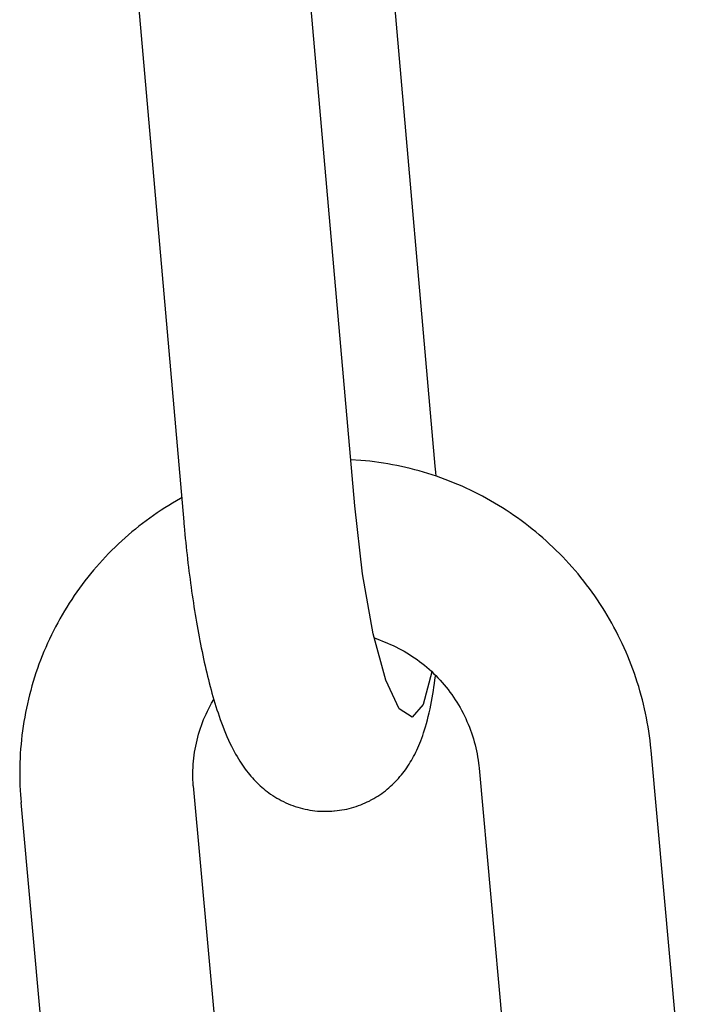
# Model space of a CAD drawing. Extents: x 990 to 4202, y -422 to 622.
# Tile 144 of 200: x 1595.5 to 1595.962, y -96.98 to -96.31. Entities that reach past the tile are written whole.
import ezdxf

# ---------------------------------------------------------------- set-up
doc = ezdxf.new("R2010")
doc.units = 0
doc.header["$MEASUREMENT"] = 0
doc.layers.add('SPILL-BUCKET', color=1, linetype='CONTINUOUS')

msp = doc.modelspace()

# ---------------------------------------------------------------- linework, layer by layer
at = {"layer": 'SPILL-BUCKET', "color": 1, "linetype": 'Continuous'}
for p, q in [((1595.78248, -96.61374), (1595.75255, -96.27197)), ((1595.72772, -96.64063), (1595.69642, -96.28318)), ((1595.57994, -96.29148), (1595.61147, -96.65141)), ((1595.73195, -96.60973), (1595.72497, -96.60925)), ((1595.73503, -96.61001), (1595.73195, -96.60973)), ((1595.7381, -96.61034), (1595.73503, -96.61001)), ((1595.74118, -96.61071), (1595.7381, -96.61034)), ((1595.74424, -96.61113), (1595.74118, -96.61071)), ((1595.74731, -96.61159), (1595.74424, -96.61113)), ((1595.75036, -96.61209), (1595.74731, -96.61159)), ((1595.75341, -96.61264), (1595.75036, -96.61209)), ((1595.75645, -96.61323), (1595.75341, -96.61264)), ((1595.75948, -96.61387), (1595.75645, -96.61323)), ((1595.76251, -96.61455), (1595.75948, -96.61387)), ((1595.76552, -96.61528), (1595.76251, -96.61455)), ((1595.76853, -96.61604), (1595.76552, -96.61528)), ((1595.77152, -96.61686), (1595.76853, -96.61604)), ((1595.7745, -96.61771), (1595.77152, -96.61686)), ((1595.77747, -96.61861), (1595.7745, -96.61771)), ((1595.78265, -96.61573), (1595.78248, -96.61374)), ((1595.78282, -96.61771), (1595.78265, -96.61573)), ((1595.78304, -96.62045), (1595.78282, -96.61771)), ((1595.78043, -96.61956), (1595.77747, -96.61861)), ((1595.78337, -96.62054), (1595.78043, -96.61956)), ((1595.7863, -96.62157), (1595.78337, -96.62054)), ((1595.78922, -96.62264), (1595.7863, -96.62157)), ((1595.79212, -96.62375), (1595.78922, -96.62264)), ((1595.795, -96.62491), (1595.79212, -96.62375)), ((1595.79787, -96.62611), (1595.795, -96.62491)), ((1595.80072, -96.62734), (1595.79787, -96.62611)), ((1595.80355, -96.62863), (1595.80072, -96.62734)), ((1595.80637, -96.62995), (1595.80355, -96.62863)), ((1595.80916, -96.63131), (1595.80637, -96.62995)), ((1595.81194, -96.63271), (1595.80916, -96.63131)), ((1595.60653, -96.63724), (1595.60387, -96.63879)), ((1595.60921, -96.63573), (1595.60653, -96.63724)), ((1595.61004, -96.63527), (1595.60921, -96.63573)), ((1595.8147, -96.63415), (1595.81194, -96.63271)), ((1595.81743, -96.63563), (1595.8147, -96.63415)), ((1595.82015, -96.63715), (1595.81743, -96.63563)), ((1595.82284, -96.63871), (1595.82015, -96.63715)), ((1595.59602, -96.64369), (1595.59346, -96.64539)), ((1595.59861, -96.64202), (1595.59602, -96.64369)), ((1595.60123, -96.64039), (1595.59861, -96.64202)), ((1595.60387, -96.63879), (1595.60123, -96.64039)), ((1595.73304, -96.68684), (1595.72772, -96.64063)), ((1595.82551, -96.64031), (1595.82284, -96.63871)), ((1595.82816, -96.64195), (1595.82551, -96.64031)), ((1595.83079, -96.64363), (1595.82816, -96.64195)), ((1595.83339, -96.64535), (1595.83079, -96.64363)), ((1595.58591, -96.65073), (1595.58345, -96.65258)), ((1595.5884, -96.64891), (1595.58591, -96.65073)), ((1595.59092, -96.64713), (1595.5884, -96.64891)), ((1595.59346, -96.64539), (1595.59092, -96.64713)), ((1595.61147, -96.65141), (1595.6116, -96.6529)), ((1595.83597, -96.6471), (1595.83339, -96.64535)), ((1595.83852, -96.64889), (1595.83597, -96.6471)), ((1595.84104, -96.65071), (1595.83852, -96.64889)), ((1595.84355, -96.65257), (1595.84104, -96.65071)), ((1595.57623, -96.65836), (1595.57388, -96.66036)), ((1595.5786, -96.6564), (1595.57623, -96.65836)), ((1595.58101, -96.65448), (1595.5786, -96.6564)), ((1595.58345, -96.65258), (1595.58101, -96.65448)), ((1595.6116, -96.6529), (1595.61173, -96.65438)), ((1595.61173, -96.65438), (1595.61199, -96.6572)), ((1595.61199, -96.6572), (1595.61226, -96.66001)), ((1595.84602, -96.65447), (1595.84355, -96.65257)), ((1595.84847, -96.65641), (1595.84602, -96.65447)), ((1595.85089, -96.65838), (1595.84847, -96.65641)), ((1595.85328, -96.66038), (1595.85089, -96.65838)), ((1595.56926, -96.66445), (1595.567, -96.66654)), ((1595.57155, -96.66239), (1595.56926, -96.66445)), ((1595.57388, -96.66036), (1595.57155, -96.66239)), ((1595.61226, -96.66001), (1595.61253, -96.66282)), ((1595.61253, -96.66282), (1595.61282, -96.66562)), ((1595.85564, -96.66242), (1595.85328, -96.66038)), ((1595.85797, -96.66449), (1595.85564, -96.66242)), ((1595.86028, -96.6666), (1595.85797, -96.66449)), ((1595.56257, -96.67084), (1595.5604, -96.67303)), ((1595.56477, -96.66868), (1595.56257, -96.67084)), ((1595.567, -96.66654), (1595.56477, -96.66868)), ((1595.61282, -96.66562), (1595.61311, -96.66842)), ((1595.61311, -96.66842), (1595.61341, -96.6712)), ((1595.61341, -96.6712), (1595.61372, -96.67399)), ((1595.86255, -96.66874), (1595.86028, -96.6666)), ((1595.86479, -96.67091), (1595.86255, -96.66874)), ((1595.867, -96.67311), (1595.86479, -96.67091)), ((1595.55616, -96.67751), (1595.55409, -96.6798)), ((1595.55826, -96.67526), (1595.55616, -96.67751)), ((1595.5604, -96.67303), (1595.55826, -96.67526)), ((1595.61372, -96.67399), (1595.61403, -96.67676)), ((1595.61403, -96.67676), (1595.61436, -96.67953)), ((1595.86918, -96.67535), (1595.867, -96.67311)), ((1595.87133, -96.67762), (1595.86918, -96.67535)), ((1595.87345, -96.67992), (1595.87133, -96.67762)), ((1595.55004, -96.68447), (1595.54807, -96.68685)), ((1595.55205, -96.68212), (1595.55004, -96.68447)), ((1595.55409, -96.6798), (1595.55205, -96.68212)), ((1595.61436, -96.67953), (1595.61469, -96.68228)), ((1595.61469, -96.68228), (1595.61503, -96.68503)), ((1595.61503, -96.68503), (1595.61537, -96.68777)), ((1595.87553, -96.68224), (1595.87345, -96.67992)), ((1595.87758, -96.6846), (1595.87553, -96.68224)), ((1595.8796, -96.68699), (1595.87758, -96.6846)), ((1595.54424, -96.69169), (1595.54237, -96.69415)), ((1595.54614, -96.68926), (1595.54424, -96.69169)), ((1595.54807, -96.68685), (1595.54614, -96.68926)), ((1595.61537, -96.68777), (1595.61573, -96.69049)), ((1595.61573, -96.69049), (1595.61609, -96.69321)), ((1595.74032, -96.72759), (1595.73304, -96.68684)), ((1595.88158, -96.6894), (1595.8796, -96.68699)), ((1595.88353, -96.69185), (1595.88158, -96.6894)), ((1595.88544, -96.69432), (1595.88353, -96.69185)), ((1595.54054, -96.69664), (1595.53875, -96.69916)), ((1595.54237, -96.69415), (1595.54054, -96.69664)), ((1595.61609, -96.69321), (1595.61646, -96.69592)), ((1595.61646, -96.69592), (1595.61684, -96.69861)), ((1595.61684, -96.69861), (1595.61722, -96.70129)), ((1595.88731, -96.69682), (1595.88544, -96.69432)), ((1595.88916, -96.69934), (1595.88731, -96.69682)), ((1595.53527, -96.70427), (1595.53359, -96.70687)), ((1595.53699, -96.7017), (1595.53527, -96.70427)), ((1595.53875, -96.69916), (1595.53699, -96.7017)), ((1595.61722, -96.70129), (1595.61761, -96.70396)), ((1595.61761, -96.70396), (1595.61801, -96.70661)), ((1595.89096, -96.7019), (1595.88916, -96.69934)), ((1595.89273, -96.70448), (1595.89096, -96.7019)), ((1595.89446, -96.70708), (1595.89273, -96.70448)), ((1595.53034, -96.71213), (1595.52877, -96.71479)), ((1595.53194, -96.70948), (1595.53034, -96.71213)), ((1595.53359, -96.70687), (1595.53194, -96.70948)), ((1595.61801, -96.70661), (1595.61842, -96.70925)), ((1595.61842, -96.70925), (1595.61884, -96.71188)), ((1595.61884, -96.71188), (1595.61926, -96.71449)), ((1595.89615, -96.70971), (1595.89446, -96.70708)), ((1595.89781, -96.71236), (1595.89615, -96.70971)), ((1595.52723, -96.71748), (1595.52574, -96.7202)), ((1595.52877, -96.71479), (1595.52723, -96.71748)), ((1595.61926, -96.71449), (1595.61969, -96.71709)), ((1595.61969, -96.71709), (1595.62013, -96.71967)), ((1595.89943, -96.71503), (1595.89781, -96.71236)), ((1595.90101, -96.71773), (1595.89943, -96.71503)), ((1595.90255, -96.72045), (1595.90101, -96.71773)), ((1595.52429, -96.72293), (1595.52288, -96.72569)), ((1595.52574, -96.7202), (1595.52429, -96.72293)), ((1595.62013, -96.71967), (1595.62057, -96.72224)), ((1595.62057, -96.72224), (1595.62103, -96.72479)), ((1595.62103, -96.72479), (1595.62149, -96.72733)), ((1595.90405, -96.7232), (1595.90255, -96.72045)), ((1595.90552, -96.72596), (1595.90405, -96.7232)), ((1595.52017, -96.73126), (1595.51888, -96.73407)), ((1595.5215, -96.72846), (1595.52017, -96.73126)), ((1595.52288, -96.72569), (1595.5215, -96.72846)), ((1595.62149, -96.72733), (1595.62196, -96.72985)), ((1595.62196, -96.72985), (1595.62243, -96.73236)), ((1595.74889, -96.75918), (1595.74032, -96.72759)), ((1595.7411, -96.73046), (1595.75006, -96.73406)), ((1595.90694, -96.72874), (1595.90552, -96.72596)), ((1595.90833, -96.73155), (1595.90694, -96.72874)), ((1595.90967, -96.73437), (1595.90833, -96.73155)), ((1595.51763, -96.73691), (1595.51642, -96.73976)), ((1595.51888, -96.73407), (1595.51763, -96.73691)), ((1595.62243, -96.73236), (1595.62292, -96.73484)), ((1595.62292, -96.73484), (1595.62341, -96.73732)), ((1595.62341, -96.73732), (1595.62391, -96.73977)), ((1595.75006, -96.73406), (1595.75198, -96.73488)), ((1595.75198, -96.73488), (1595.75389, -96.73574)), ((1595.75389, -96.73574), (1595.75577, -96.73664)), ((1595.75577, -96.73664), (1595.75764, -96.73758)), ((1595.75764, -96.73758), (1595.75949, -96.73856)), ((1595.75949, -96.73856), (1595.76132, -96.73958)), ((1595.91097, -96.73721), (1595.90967, -96.73437)), ((1595.91223, -96.74007), (1595.91097, -96.73721)), ((1595.51412, -96.74552), (1595.51303, -96.74842)), ((1595.51525, -96.74263), (1595.51412, -96.74552)), ((1595.51642, -96.73976), (1595.51525, -96.74263)), ((1595.62391, -96.73977), (1595.62442, -96.74221)), ((1595.62442, -96.74221), (1595.62494, -96.74463)), ((1595.62494, -96.74463), (1595.62547, -96.74704)), ((1595.76132, -96.73958), (1595.76313, -96.74063)), ((1595.76313, -96.74063), (1595.76491, -96.74173)), ((1595.76491, -96.74173), (1595.76667, -96.74286)), ((1595.76667, -96.74286), (1595.76841, -96.74403)), ((1595.76841, -96.74403), (1595.77013, -96.74523)), ((1595.77013, -96.74523), (1595.77182, -96.74648)), ((1595.91346, -96.74295), (1595.91223, -96.74007)), ((1595.91464, -96.74585), (1595.91346, -96.74295)), ((1595.51198, -96.75135), (1595.51098, -96.75428)), ((1595.51303, -96.74842), (1595.51198, -96.75135)), ((1595.62547, -96.74704), (1595.626, -96.74942)), ((1595.626, -96.74942), (1595.62655, -96.7518)), ((1595.62655, -96.7518), (1595.6271, -96.75415)), ((1595.77182, -96.74648), (1595.77349, -96.74775)), ((1595.77349, -96.74775), (1595.77513, -96.74907)), ((1595.77513, -96.74907), (1595.77674, -96.75041)), ((1595.77674, -96.75041), (1595.77832, -96.75179)), ((1595.77832, -96.75179), (1595.77988, -96.7532)), ((1595.91577, -96.74876), (1595.91464, -96.74585)), ((1595.91687, -96.75169), (1595.91577, -96.74876)), ((1595.91793, -96.75463), (1595.91687, -96.75169)), ((1595.51002, -96.75724), (1595.5091, -96.7602)), ((1595.51098, -96.75428), (1595.51002, -96.75724)), ((1595.6271, -96.75415), (1595.62767, -96.7565)), ((1595.62767, -96.7565), (1595.62824, -96.75882)), ((1595.62824, -96.75882), (1595.62883, -96.76114)), ((1595.78022, -96.75359), (1595.77438, -96.77579)), ((1595.77988, -96.7532), (1595.78141, -96.75465)), ((1595.78141, -96.75465), (1595.7829, -96.75612)), ((1595.78196, -96.76144), (1595.78229, -96.75903)), ((1595.78229, -96.75903), (1595.7826, -96.75659)), ((1595.7826, -96.75659), (1595.78268, -96.75591)), ((1595.7829, -96.75612), (1595.78437, -96.75763)), ((1595.78437, -96.75763), (1595.78581, -96.75917)), ((1595.91894, -96.75759), (1595.91793, -96.75463)), ((1595.91991, -96.76056), (1595.91894, -96.75759)), ((1595.50823, -96.76318), (1595.5074, -96.76617)), ((1595.5091, -96.7602), (1595.50823, -96.76318)), ((1595.62883, -96.76114), (1595.62943, -96.76343)), ((1595.62943, -96.76343), (1595.63004, -96.76573)), ((1595.63004, -96.76573), (1595.63067, -96.768)), ((1595.75797, -96.77872), (1595.74889, -96.75918)), ((1595.78124, -96.76631), (1595.78161, -96.76389)), ((1595.78161, -96.76389), (1595.78196, -96.76144)), ((1595.78581, -96.75917), (1595.78721, -96.76073)), ((1595.78721, -96.76073), (1595.78858, -96.76233)), ((1595.78858, -96.76233), (1595.78992, -96.76396)), ((1595.78992, -96.76396), (1595.79123, -96.76561)), ((1595.79123, -96.76561), (1595.7925, -96.76729)), ((1595.92084, -96.76355), (1595.91991, -96.76056)), ((1595.92172, -96.76654), (1595.92084, -96.76355)), ((1595.50586, -96.77219), (1595.50516, -96.77522)), ((1595.50661, -96.76918), (1595.50586, -96.77219)), ((1595.5074, -96.76617), (1595.50661, -96.76918)), ((1595.6304, -96.77488), (1595.6319, -96.77233)), ((1595.63067, -96.768), (1595.63131, -96.77028)), ((1595.63131, -96.77028), (1595.63196, -96.77253)), ((1595.77995, -96.77377), (1595.78041, -96.77124)), ((1595.78041, -96.77124), (1595.78084, -96.7688)), ((1595.78084, -96.7688), (1595.78124, -96.76631)), ((1595.7925, -96.76729), (1595.79374, -96.76899)), ((1595.79374, -96.76899), (1595.79494, -96.77072)), ((1595.79494, -96.77072), (1595.7961, -96.77248)), ((1595.7961, -96.77248), (1595.79723, -96.77426)), ((1595.92256, -96.76955), (1595.92172, -96.76654)), ((1595.92336, -96.77258), (1595.92256, -96.76955)), ((1595.5045, -96.77826), (1595.50389, -96.78131)), ((1595.50516, -96.77522), (1595.5045, -96.77826)), ((1595.62752, -96.78039), (1595.62844, -96.77853)), ((1595.62844, -96.77853), (1595.6294, -96.77669)), ((1595.6294, -96.77669), (1595.6304, -96.77488)), ((1595.63196, -96.77253), (1595.63264, -96.77479)), ((1595.63264, -96.77479), (1595.63333, -96.77703)), ((1595.63333, -96.77703), (1595.63405, -96.77929)), ((1595.76673, -96.78443), (1595.75797, -96.77872)), ((1595.77438, -96.77579), (1595.76673, -96.78443)), ((1595.77838, -96.78134), (1595.77894, -96.77882)), ((1595.77894, -96.77882), (1595.77947, -96.77626)), ((1595.77947, -96.77626), (1595.77995, -96.77377)), ((1595.79723, -96.77426), (1595.79833, -96.77606)), ((1595.79833, -96.77606), (1595.79938, -96.77788)), ((1595.79938, -96.77788), (1595.8004, -96.77973)), ((1595.92412, -96.77561), (1595.92336, -96.77258)), ((1595.92483, -96.77865), (1595.92412, -96.77561)), ((1595.9255, -96.7817), (1595.92483, -96.77865)), ((1595.50331, -96.78436), (1595.50279, -96.78743)), ((1595.50389, -96.78131), (1595.50331, -96.78436)), ((1595.62499, -96.78608), (1595.62579, -96.78416)), ((1595.62579, -96.78416), (1595.62664, -96.78227)), ((1595.62664, -96.78227), (1595.62752, -96.78039)), ((1595.63405, -96.77929), (1595.63478, -96.78152)), ((1595.63478, -96.78152), (1595.63555, -96.78379)), ((1595.63555, -96.78379), (1595.63633, -96.78603)), ((1595.77717, -96.78628), (1595.77779, -96.78382)), ((1595.77779, -96.78382), (1595.77838, -96.78134)), ((1595.8004, -96.77973), (1595.80138, -96.78159)), ((1595.80138, -96.78159), (1595.80233, -96.78348)), ((1595.80233, -96.78348), (1595.80323, -96.78538)), ((1595.80323, -96.78538), (1595.80409, -96.7873)), ((1595.92612, -96.78476), (1595.9255, -96.7817)), ((1595.9267, -96.78783), (1595.92612, -96.78476)), ((1595.5023, -96.7905), (1595.50186, -96.79358)), ((1595.50279, -96.78743), (1595.5023, -96.7905)), ((1595.62218, -96.79391), (1595.62282, -96.79193)), ((1595.62282, -96.79193), (1595.6235, -96.78996)), ((1595.6235, -96.78996), (1595.62423, -96.78801)), ((1595.62423, -96.78801), (1595.62499, -96.78608)), ((1595.63633, -96.78603), (1595.63716, -96.78833)), ((1595.63716, -96.78833), (1595.63801, -96.79059)), ((1595.63801, -96.79059), (1595.63893, -96.79292)), ((1595.77527, -96.79292), (1595.7759, -96.79085)), ((1595.7759, -96.79085), (1595.77655, -96.78858)), ((1595.77655, -96.78858), (1595.77717, -96.78628)), ((1595.80409, -96.7873), (1595.80492, -96.78924)), ((1595.80492, -96.78924), (1595.8057, -96.7912)), ((1595.8057, -96.7912), (1595.80645, -96.79317)), ((1595.92724, -96.79091), (1595.9267, -96.78783)), ((1595.92773, -96.79399), (1595.92724, -96.79091)), ((1595.50147, -96.79667), (1595.50112, -96.79976)), ((1595.50186, -96.79358), (1595.50147, -96.79667)), ((1595.62051, -96.79993), (1595.62102, -96.79791)), ((1595.62102, -96.79791), (1595.62158, -96.7959)), ((1595.62158, -96.7959), (1595.62218, -96.79391)), ((1595.63893, -96.79292), (1595.63987, -96.79523)), ((1595.63987, -96.79523), (1595.64088, -96.79761)), ((1595.64088, -96.79761), (1595.64193, -96.79996)), ((1595.77267, -96.80042), (1595.77331, -96.79871)), ((1595.77331, -96.79871), (1595.77398, -96.79685)), ((1595.77398, -96.79685), (1595.77461, -96.79498)), ((1595.77461, -96.79498), (1595.77527, -96.79292)), ((1595.80645, -96.79317), (1595.80715, -96.79515)), ((1595.80715, -96.79515), (1595.80781, -96.79715)), ((1595.80781, -96.79715), (1595.80844, -96.79916)), ((1595.80844, -96.79916), (1595.80902, -96.80119)), ((1595.92818, -96.79708), (1595.92773, -96.79399)), ((1595.92858, -96.80018), (1595.92818, -96.79708)), ((1595.50055, -96.80596), (1595.50033, -96.80907)), ((1595.50081, -96.80286), (1595.50055, -96.80596)), ((1595.50112, -96.79976), (1595.50081, -96.80286)), ((1595.61922, -96.80605), (1595.61961, -96.804)), ((1595.61961, -96.804), (1595.62004, -96.80196)), ((1595.62004, -96.80196), (1595.62051, -96.79993)), ((1595.64193, -96.79996), (1595.6429, -96.80205)), ((1595.6429, -96.80205), (1595.6439, -96.80412)), ((1595.6439, -96.80412), (1595.64485, -96.80598)), ((1595.76997, -96.80678), (1595.77065, -96.80529)), ((1595.77065, -96.80529), (1595.77134, -96.80371)), ((1595.77134, -96.80371), (1595.77199, -96.80213)), ((1595.77199, -96.80213), (1595.77267, -96.80042)), ((1595.80902, -96.80119), (1595.80955, -96.80322)), ((1595.80955, -96.80322), (1595.81005, -96.80527)), ((1595.81005, -96.80527), (1595.8105, -96.80732)), ((1595.92894, -96.80328), (1595.92858, -96.80018)), ((1595.92914, -96.80518), (1595.92894, -96.80328)), ((1595.92932, -96.80708), (1595.92914, -96.80518)), ((1595.50016, -96.81218), (1595.50003, -96.81529)), ((1595.50033, -96.80907), (1595.50016, -96.81218)), ((1595.6181, -96.81433), (1595.61832, -96.81225)), ((1595.61832, -96.81225), (1595.61857, -96.81018)), ((1595.61857, -96.81018), (1595.61888, -96.80811)), ((1595.61888, -96.80811), (1595.61922, -96.80605)), ((1595.64485, -96.80598), (1595.64583, -96.80784)), ((1595.64583, -96.80784), (1595.64676, -96.80952)), ((1595.64676, -96.80952), (1595.64772, -96.81119)), ((1595.64772, -96.81119), (1595.64863, -96.81272)), ((1595.76632, -96.81378), (1595.76709, -96.81243)), ((1595.76709, -96.81243), (1595.76782, -96.81108)), ((1595.76782, -96.81108), (1595.76856, -96.80967)), ((1595.76856, -96.80967), (1595.76926, -96.80826)), ((1595.76926, -96.80826), (1595.76997, -96.80678)), ((1595.8105, -96.80732), (1595.81091, -96.80939)), ((1595.81091, -96.80939), (1595.81128, -96.81145)), ((1595.81128, -96.81145), (1595.81161, -96.81353)), ((1595.96207, -97.16702), (1595.92932, -96.80708)), ((1595.49995, -96.81841), (1595.49991, -96.82153)), ((1595.50003, -96.81529), (1595.49995, -96.81841)), ((1595.61772, -96.8206), (1595.6178, -96.81851)), ((1595.6178, -96.81851), (1595.61793, -96.81642)), ((1595.61793, -96.81642), (1595.6181, -96.81433)), ((1595.64863, -96.81272), (1595.64958, -96.81425)), ((1595.64958, -96.81425), (1595.65049, -96.81565)), ((1595.65049, -96.81565), (1595.65144, -96.81706)), ((1595.65144, -96.81706), (1595.65236, -96.81838)), ((1595.65236, -96.81838), (1595.65331, -96.81969)), ((1595.76223, -96.8201), (1595.76309, -96.81888)), ((1595.76309, -96.81888), (1595.76393, -96.81763)), ((1595.76393, -96.81763), (1595.76475, -96.81637)), ((1595.76475, -96.81637), (1595.76555, -96.81507)), ((1595.76555, -96.81507), (1595.76632, -96.81378)), ((1595.81161, -96.81353), (1595.81189, -96.81561)), ((1595.81189, -96.81561), (1595.81209, -96.81733)), ((1595.81209, -96.81733), (1595.81227, -96.81906)), ((1595.81227, -96.81906), (1595.84479, -97.17652)), ((1595.49991, -96.82153), (1595.49992, -96.82464)), ((1595.49992, -96.82464), (1595.49997, -96.82776)), ((1595.61767, -96.8227), (1595.61772, -96.8206)), ((1595.61768, -96.82479), (1595.61767, -96.8227)), ((1595.61772, -96.82689), (1595.61768, -96.82479)), ((1595.65331, -96.81969), (1595.65425, -96.82094)), ((1595.65425, -96.82094), (1595.65523, -96.82218)), ((1595.65523, -96.82218), (1595.65619, -96.82336)), ((1595.65619, -96.82336), (1595.65719, -96.82454)), ((1595.65719, -96.82454), (1595.65818, -96.82566)), ((1595.65818, -96.82566), (1595.65921, -96.82679)), ((1595.75652, -96.82711), (1595.75754, -96.82599)), ((1595.75754, -96.82599), (1595.75853, -96.82484)), ((1595.75853, -96.82484), (1595.75949, -96.82369)), ((1595.75949, -96.82369), (1595.76043, -96.82251)), ((1595.76043, -96.82251), (1595.76134, -96.82132)), ((1595.76134, -96.82132), (1595.76223, -96.8201)), ((1595.49997, -96.82776), (1595.50006, -96.83088)), ((1595.50006, -96.83088), (1595.5002, -96.83399)), ((1595.61781, -96.82898), (1595.61772, -96.82689)), ((1595.61794, -96.83108), (1595.61781, -96.82898)), ((1595.61794, -96.83108), (1595.65046, -97.18854)), ((1595.65921, -96.82679), (1595.66024, -96.82787)), ((1595.66024, -96.82787), (1595.6613, -96.82894)), ((1595.6613, -96.82894), (1595.66237, -96.82998)), ((1595.66237, -96.82998), (1595.66348, -96.83101)), ((1595.66348, -96.83101), (1595.66459, -96.832)), ((1595.66459, -96.832), (1595.66574, -96.83298)), ((1595.74982, -96.83343), (1595.751, -96.83243)), ((1595.751, -96.83243), (1595.75217, -96.83141)), ((1595.75217, -96.83141), (1595.7533, -96.83036)), ((1595.7533, -96.83036), (1595.7544, -96.8293)), ((1595.7544, -96.8293), (1595.75547, -96.82821)), ((1595.75547, -96.82821), (1595.75652, -96.82711)), ((1595.5002, -96.83399), (1595.50039, -96.83711)), ((1595.50039, -96.83711), (1595.50058, -96.83973)), ((1595.66574, -96.83298), (1595.6669, -96.83393)), ((1595.6669, -96.83393), (1595.66809, -96.83487)), ((1595.66809, -96.83487), (1595.6693, -96.83577)), ((1595.6693, -96.83577), (1595.67054, -96.83666)), ((1595.67054, -96.83666), (1595.67194, -96.83761)), ((1595.67194, -96.83761), (1595.67337, -96.83853)), ((1595.67337, -96.83853), (1595.67483, -96.83942)), ((1595.67483, -96.83942), (1595.67631, -96.84027)), ((1595.74071, -96.83972), (1595.7421, -96.8389)), ((1595.7421, -96.8389), (1595.74345, -96.83806)), ((1595.74345, -96.83806), (1595.74478, -96.83719)), ((1595.74478, -96.83719), (1595.74608, -96.83629)), ((1595.74608, -96.83629), (1595.74735, -96.83536)), ((1595.74735, -96.83536), (1595.7486, -96.83441)), ((1595.7486, -96.83441), (1595.74982, -96.83343)), ((1595.50058, -96.83973), (1595.5008, -96.84236)), ((1595.53388, -97.20598), (1595.5008, -96.84236)), ((1595.67631, -96.84027), (1595.67782, -96.84108)), ((1595.67782, -96.84108), (1595.67935, -96.84186)), ((1595.67935, -96.84186), (1595.6809, -96.8426)), ((1595.6809, -96.8426), (1595.68248, -96.84329)), ((1595.68248, -96.84329), (1595.68407, -96.84395)), ((1595.68407, -96.84395), (1595.68568, -96.84456)), ((1595.68568, -96.84456), (1595.68731, -96.84513)), ((1595.68731, -96.84513), (1595.68895, -96.84565)), ((1595.68895, -96.84565), (1595.6906, -96.84613)), ((1595.6906, -96.84613), (1595.69227, -96.84657)), ((1595.72397, -96.84647), (1595.72557, -96.84605)), ((1595.72557, -96.84605), (1595.72716, -96.84559)), ((1595.72716, -96.84559), (1595.72873, -96.84509)), ((1595.72873, -96.84509), (1595.73029, -96.84456)), ((1595.73029, -96.84456), (1595.73182, -96.84398)), ((1595.73182, -96.84398), (1595.73333, -96.84336)), ((1595.73333, -96.84336), (1595.73483, -96.84272)), ((1595.73483, -96.84272), (1595.7363, -96.84203)), ((1595.7363, -96.84203), (1595.7369, -96.84174)), ((1595.7369, -96.84174), (1595.73749, -96.84144)), ((1595.73749, -96.84144), (1595.73791, -96.84122)), ((1595.73791, -96.84122), (1595.73819, -96.84108)), ((1595.73847, -96.84094), (1595.74071, -96.83972)), ((1595.69227, -96.84657), (1595.69395, -96.84696)), ((1595.69395, -96.84696), (1595.69563, -96.8473)), ((1595.69563, -96.8473), (1595.69732, -96.8476)), ((1595.69732, -96.8476), (1595.69902, -96.84785)), ((1595.69902, -96.84785), (1595.70072, -96.84806)), ((1595.70072, -96.84806), (1595.70242, -96.84822)), ((1595.70242, -96.84822), (1595.70412, -96.84833)), ((1595.70412, -96.84833), (1595.70582, -96.8484)), ((1595.70582, -96.8484), (1595.70752, -96.84842)), ((1595.70752, -96.84842), (1595.70922, -96.84839)), ((1595.70922, -96.84839), (1595.71065, -96.84833)), ((1595.71065, -96.84833), (1595.71209, -96.84823)), ((1595.71209, -96.84824), (1595.71356, -96.84813)), ((1595.71356, -96.84812), (1595.71381, -96.84811)), ((1595.71381, -96.84811), (1595.71407, -96.84809)), ((1595.71407, -96.84809), (1595.71574, -96.84794)), ((1595.71574, -96.84794), (1595.71741, -96.84772)), ((1595.71741, -96.84772), (1595.71907, -96.84747)), ((1595.71907, -96.84747), (1595.72071, -96.84718)), ((1595.72071, -96.84718), (1595.72235, -96.84685)), ((1595.72235, -96.84685), (1595.72397, -96.84647))]:
    msp.add_line(p, q, dxfattribs=at)

doc.saveas('drawing.dxf')
